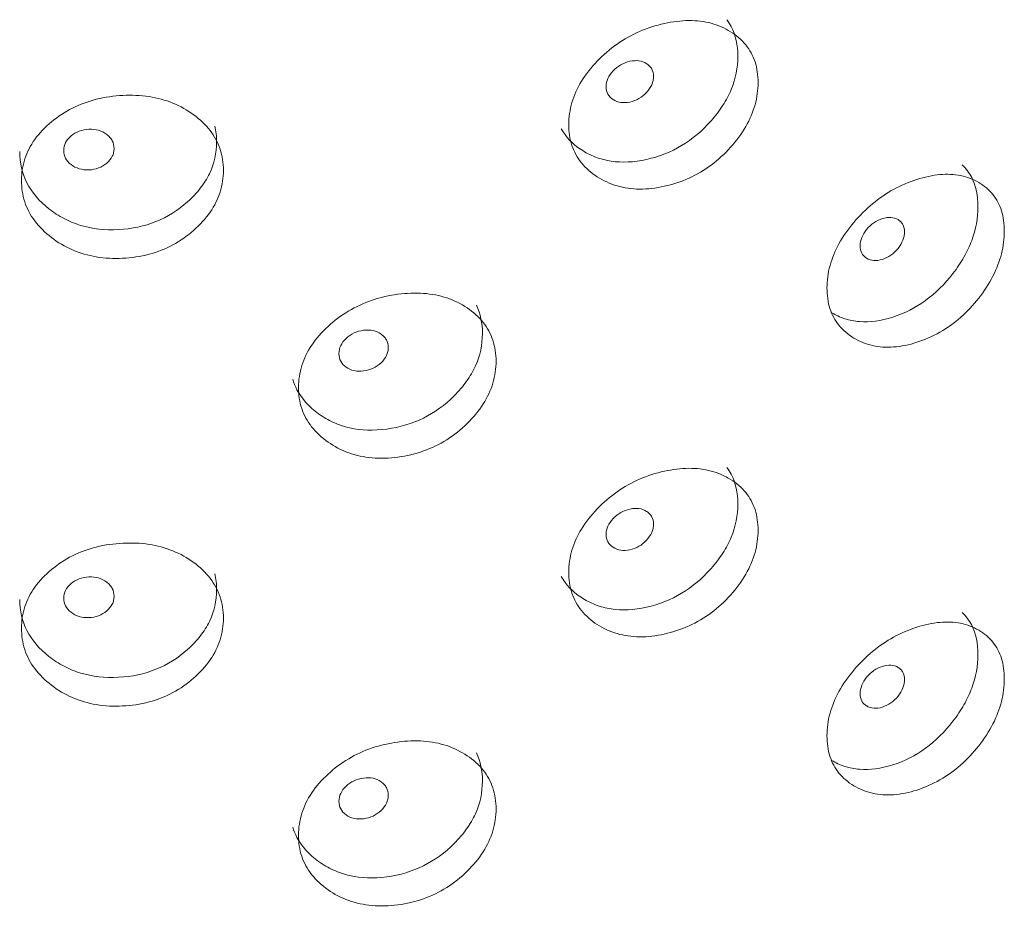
# Model space of a CAD drawing. Header units: millimetres. Extents: x 4 to 1188, y 1 to 840.
# Tile 143 of 256: x 1149.83 to 1155.1, y 246.01 to 250.75. Entities that reach past the tile are written whole.
import ezdxf

# ---------------------------------------------------------------- set-up
doc = ezdxf.new("R2010")
doc.units = ezdxf.units.MM
doc.layers.add('1', color=7, linetype='Continuous')

msp = doc.modelspace()

# ---------------------------------------------------------------- linework, layer by layer
at = {"layer": '1', "color": 154, "linetype": 'Continuous', "lineweight": 13}
for points, knots in [([(1153.6159, 250.7512), (1153.6246, 250.7396), (1153.6323, 250.7273), (1153.6629, 250.669), (1153.6748, 250.6158), (1153.6749, 250.495), (1153.663, 250.436), (1153.6272, 250.3496), (1153.6122, 250.3212), (1153.5853, 250.2791), (1153.5755, 250.2652), (1153.5545, 250.2376), (1153.5431, 250.2236), (1153.4839, 250.1566), (1153.4315, 250.1124), (1153.3165, 250.0435), (1153.2537, 250.0185), (1153.1183, 249.9885), (1153.0553, 249.9856), (1152.9677, 249.9989), (1152.9397, 250.0063), (1152.8995, 250.0218), (1152.8864, 250.0278), (1152.8608, 250.0411), (1152.8484, 250.0484), (1152.7898, 250.0873), (1152.7543, 250.1243), (1152.7297, 250.1673)], [0, 0, 0, 0, 0.034345, 0.034345, 0.156029, 0.156029, 0.277714, 0.277714, 0.338556, 0.338556, 0.368977, 0.368977, 0.399398, 0.399398, 0.521082, 0.521082, 0.642766, 0.642766, 0.76445, 0.76445, 0.825292, 0.825292, 0.855713, 0.855713, 0.886134, 0.886134, 1, 1, 1, 1]), ([(1152.7704, 250.1907), (1152.7704, 250.2295), (1152.781, 250.3078), (1152.8339, 250.425), (1152.9188, 250.5315), (1153.0249, 250.6238), (1153.1492, 250.6932), (1153.2816, 250.7349), (1153.4133, 250.7518), (1153.5357, 250.7368), (1153.6393, 250.6909), (1153.7218, 250.6215), (1153.7728, 250.5272), (1153.7879, 250.416), (1153.7729, 250.2971), (1153.7218, 250.1769), (1153.6394, 250.0664), (1153.5358, 249.9703), (1153.4133, 249.898), (1153.2816, 249.8553), (1153.1492, 249.8395), (1153.0249, 249.8573), (1152.9187, 249.9071), (1152.8336, 249.9805), (1152.7806, 250.0777), (1152.7703, 250.1519), (1152.7704, 250.1907)], [0, 0, 0, 0, 0.042089, 0.082711, 0.124995, 0.166981, 0.207667, 0.249993, 0.292228, 0.332914, 0.374992, 0.417271, 0.457893, 0.500005, 0.542022, 0.582644, 0.625021, 0.667005, 0.707691, 0.750017, 0.792251, 0.832937, 0.875017, 0.917377, 0.957984, 1, 1, 1, 1]), ([(1152.9705, 250.3929), (1152.9704, 250.3779), (1152.9735, 250.3647), (1152.9858, 250.3417), (1152.9949, 250.332), (1153.02, 250.3158), (1153.0337, 250.3107), (1153.0636, 250.3063), (1153.0796, 250.307), (1153.1323, 250.3184), (1153.162, 250.3355), (1153.1991, 250.3756), (1153.2083, 250.3894), (1153.2175, 250.4107), (1153.2198, 250.4179), (1153.2229, 250.4324), (1153.2236, 250.4397), (1153.2236, 250.4624), (1153.2205, 250.4757), (1153.2113, 250.4928), (1153.2075, 250.4981), (1153.1983, 250.5077), (1153.1931, 250.512), (1153.1744, 250.5239), (1153.1608, 250.5289), (1153.1309, 250.5331), (1153.115, 250.5323), (1153.0623, 250.5209), (1153.0322, 250.5037), (1152.983, 250.4512), (1152.9706, 250.4228), (1152.9705, 250.3929)], [0, 0, 0, 0, 0.0625, 0.0625, 0.125, 0.125, 0.1875, 0.1875, 0.25, 0.25, 0.375, 0.375, 0.4375, 0.4375, 0.46875, 0.46875, 0.5, 0.5, 0.5625, 0.5625, 0.59375, 0.59375, 0.625, 0.625, 0.6875, 0.6875, 0.75, 0.75, 0.875, 0.875, 1, 1, 1, 1]), ([(1149.8427, 249.8914), (1149.8428, 249.9302), (1149.8538, 250.0067), (1149.9095, 250.1152), (1149.999, 250.2074), (1150.1111, 250.282), (1150.243, 250.3306), (1150.384, 250.3501), (1150.5248, 250.3448), (1150.6562, 250.3092), (1150.7678, 250.2458), (1150.8568, 250.1625), (1150.912, 250.0595), (1150.9284, 249.9458), (1150.9121, 249.8294), (1150.8568, 249.7179), (1150.7678, 249.6213), (1150.6562, 249.5427), (1150.5248, 249.491), (1150.384, 249.4704), (1150.243, 249.4768), (1150.1112, 249.5155), (1149.9989, 249.583), (1149.9092, 249.6706), (1149.8534, 249.7766), (1149.8427, 249.8527), (1149.8427, 249.8914)], [0, 0, 0, 0, 0.042089, 0.082711, 0.124995, 0.166981, 0.207667, 0.249993, 0.292228, 0.332914, 0.374992, 0.417271, 0.457893, 0.500005, 0.542022, 0.582644, 0.625021, 0.667005, 0.707691, 0.750017, 0.792251, 0.832937, 0.875017, 0.917377, 0.957984, 1, 1, 1, 1]), ([(1150.8772, 250.1824), (1150.8834, 250.1554), (1150.8864, 250.1272), (1150.8865, 250.0374), (1150.8736, 249.9804), (1150.8348, 249.9001), (1150.8186, 249.8742), (1150.7895, 249.8367), (1150.779, 249.8244), (1150.7563, 249.8003), (1150.744, 249.7883), (1150.6802, 249.7313), (1150.6238, 249.696), (1150.5004, 249.6463), (1150.4331, 249.632), (1150.2887, 249.6247), (1150.2216, 249.6323), (1150.1288, 249.6603), (1150.0991, 249.6724), (1150.0565, 249.6947), (1150.0427, 249.7028), (1150.0156, 249.7204), (1150.0025, 249.7297), (1149.9373, 249.7811), (1149.8982, 249.8273), (1149.8461, 249.9291), (1149.8332, 249.9847), (1149.8333, 250.0453)], [0, 0, 0, 0, 0.057437, 0.057437, 0.175258, 0.175258, 0.234168, 0.234168, 0.263623, 0.263623, 0.293078, 0.293078, 0.410898, 0.410898, 0.528719, 0.528719, 0.646539, 0.646539, 0.705449, 0.705449, 0.734904, 0.734904, 0.764359, 0.764359, 0.88218, 0.88218, 1, 1, 1, 1]), ([(1150.0685, 250.0516), (1150.0685, 250.0367), (1150.0717, 250.0229), (1150.0848, 249.9978), (1150.0945, 249.9866), (1150.121, 249.9661), (1150.1356, 249.9586), (1150.1674, 249.9491), (1150.1845, 249.9471), (1150.2405, 249.9494), (1150.2723, 249.9614), (1150.3118, 249.9952), (1150.3217, 250.0074), (1150.3315, 250.0271), (1150.334, 250.0339), (1150.3372, 250.0479), (1150.338, 250.055), (1150.338, 250.0777), (1150.3347, 250.0915), (1150.3249, 250.1103), (1150.3208, 250.1162), (1150.311, 250.1274), (1150.3054, 250.1326), (1150.2855, 250.1477), (1150.2709, 250.155), (1150.2391, 250.1643), (1150.2221, 250.1663), (1150.166, 250.1639), (1150.134, 250.1519), (1150.0818, 250.1078), (1150.0687, 250.0815), (1150.0685, 250.0516)], [0, 0, 0, 0, 0.0625, 0.0625, 0.125, 0.125, 0.1875, 0.1875, 0.25, 0.25, 0.375, 0.375, 0.4375, 0.4375, 0.46875, 0.46875, 0.5, 0.5, 0.5625, 0.5625, 0.59375, 0.59375, 0.625, 0.625, 0.6875, 0.6875, 0.75, 0.75, 0.875, 0.875, 1, 1, 1, 1]), ([(1154.8742, 249.9756), (1154.8954, 249.9555), (1154.9126, 249.9325), (1154.948, 249.8628), (1154.9591, 249.8106), (1154.9592, 249.6898), (1154.9482, 249.6299), (1154.9149, 249.5407), (1154.901, 249.5111), (1154.8759, 249.467), (1154.8668, 249.4523), (1154.8473, 249.423), (1154.8366, 249.4082), (1154.7815, 249.3365), (1154.7327, 249.2883), (1154.6253, 249.2103), (1154.5666, 249.1805), (1154.4398, 249.1399), (1154.3806, 249.1319), (1154.2983, 249.1384), (1154.272, 249.1436), (1154.2341, 249.156), (1154.2218, 249.1609), (1154.1986, 249.1717), (1154.1879, 249.1774), (1154.1773, 249.1839)], [0, 0, 0, 0, 0.078741, 0.078741, 0.210745, 0.210745, 0.34275, 0.34275, 0.408752, 0.408752, 0.441753, 0.441753, 0.474754, 0.474754, 0.606759, 0.606759, 0.738763, 0.738763, 0.870768, 0.870768, 0.93677, 0.93677, 0.969771, 0.969771, 1, 1, 1, 1]), ([(1154.1515, 249.3163), (1154.1516, 249.3551), (1154.1615, 249.4342), (1154.2115, 249.5556), (1154.2917, 249.6687), (1154.3915, 249.7694), (1154.5084, 249.8486), (1154.6326, 249.9006), (1154.7558, 249.9278), (1154.8701, 249.9224), (1154.9667, 249.8846), (1155.0434, 249.8216), (1155.0907, 249.7313), (1155.1048, 249.6213), (1155.0908, 249.5012), (1155.0434, 249.377), (1154.9667, 249.2601), (1154.8702, 249.1558), (1154.7559, 249.074), (1154.6326, 249.021), (1154.5084, 248.9948), (1154.3916, 249.0029), (1154.2916, 249.0443), (1154.2112, 249.111), (1154.1612, 249.204), (1154.1515, 249.2775), (1154.1515, 249.3163)], [0, 0, 0, 0, 0.042089, 0.082711, 0.124995, 0.166981, 0.207667, 0.249993, 0.292228, 0.332914, 0.374992, 0.417271, 0.457893, 0.500005, 0.542022, 0.582644, 0.625021, 0.667005, 0.707691, 0.750017, 0.792251, 0.832937, 0.875017, 0.917377, 0.957984, 1, 1, 1, 1]), ([(1154.3289, 249.5411), (1154.3288, 249.5262), (1154.3317, 249.5132), (1154.3432, 249.4912), (1154.3518, 249.4822), (1154.3753, 249.468), (1154.3882, 249.464), (1154.4162, 249.462), (1154.4312, 249.464), (1154.4806, 249.4796), (1154.5084, 249.499), (1154.543, 249.5422), (1154.5517, 249.5567), (1154.5603, 249.5787), (1154.5624, 249.5861), (1154.5653, 249.6009), (1154.566, 249.6082), (1154.5659, 249.6309), (1154.5631, 249.6439), (1154.5545, 249.6603), (1154.5509, 249.6653), (1154.5423, 249.6742), (1154.5375, 249.678), (1154.52, 249.6885), (1154.5072, 249.6924), (1154.4793, 249.6942), (1154.4644, 249.6921), (1154.415, 249.6765), (1154.3867, 249.6569), (1154.3406, 249.6004), (1154.329, 249.5711), (1154.3289, 249.5411)], [0, 0, 0, 0, 0.0625, 0.0625, 0.125, 0.125, 0.1875, 0.1875, 0.25, 0.25, 0.375, 0.375, 0.4375, 0.4375, 0.46875, 0.46875, 0.5, 0.5, 0.5625, 0.5625, 0.59375, 0.59375, 0.625, 0.625, 0.6875, 0.6875, 0.75, 0.75, 0.875, 0.875, 1, 1, 1, 1]), ([(1151.3247, 248.7843), (1151.3248, 248.8232), (1151.3356, 248.9005), (1151.3905, 249.0135), (1151.4786, 249.1129), (1151.5887, 249.1964), (1151.7181, 249.2557), (1151.8561, 249.2864), (1151.9937, 249.2924), (1152.1219, 249.2673), (1152.2305, 249.2128), (1152.3172, 249.1365), (1152.3708, 249.038), (1152.3867, 248.9256), (1152.3709, 248.8079), (1152.3172, 248.6919), (1152.2306, 248.5883), (1152.1219, 248.5007), (1151.9938, 248.4386), (1151.8562, 248.4067), (1151.7181, 248.4019), (1151.5888, 248.4299), (1151.4785, 248.4885), (1151.3901, 248.5689), (1151.3353, 248.6704), (1151.3246, 248.7456), (1151.3247, 248.7843)], [0, 0, 0, 0, 0.042089, 0.082711, 0.124995, 0.166981, 0.207667, 0.249993, 0.292228, 0.332914, 0.374992, 0.417271, 0.457893, 0.500005, 0.542022, 0.582644, 0.625021, 0.667005, 0.707691, 0.750017, 0.792251, 0.832937, 0.875017, 0.917377, 0.957984, 1, 1, 1, 1]), ([(1152.2761, 249.224), (1152.2976, 249.1792), (1152.3084, 249.1286), (1152.3085, 249.0123), (1152.2959, 248.9543), (1152.2583, 248.8709), (1152.2425, 248.8437), (1152.2142, 248.8039), (1152.204, 248.7907), (1152.1819, 248.7648), (1152.1699, 248.7519), (1152.1078, 248.6897), (1152.0529, 248.6499), (1151.9325, 248.5904), (1151.8668, 248.5707), (1151.7256, 248.5519), (1151.6599, 248.5541), (1151.5688, 248.5747), (1151.5397, 248.5844), (1151.4979, 248.6033), (1151.4842, 248.6103), (1151.4576, 248.6257), (1151.4448, 248.634), (1151.3807, 248.6802), (1151.3422, 248.7232), (1151.3072, 248.7897), (1151.2996, 248.8082), (1151.2937, 248.8275)], [0, 0, 0, 0, 0.111661, 0.111661, 0.23231, 0.23231, 0.292634, 0.292634, 0.322797, 0.322797, 0.352959, 0.352959, 0.473608, 0.473608, 0.594257, 0.594257, 0.714906, 0.714906, 0.775231, 0.775231, 0.805393, 0.805393, 0.835555, 0.835555, 0.956204, 0.956204, 1, 1, 1, 1]), ([(1151.5407, 248.9648), (1151.5406, 248.9498), (1151.5438, 248.9363), (1151.5566, 248.9123), (1151.5661, 248.9019), (1151.5922, 248.8835), (1151.6065, 248.8772), (1151.6377, 248.8703), (1151.6543, 248.8697), (1151.7093, 248.8766), (1151.7403, 248.8912), (1151.779, 248.9282), (1151.7887, 248.9413), (1151.7983, 248.9617), (1151.8007, 248.9687), (1151.8039, 248.983), (1151.8047, 248.9902), (1151.8046, 249.0129), (1151.8014, 249.0265), (1151.7918, 249.0444), (1151.7878, 249.05), (1151.7782, 249.0604), (1151.7728, 249.0651), (1151.7533, 249.0786), (1151.739, 249.0848), (1151.7079, 249.0915), (1151.6912, 249.092), (1151.6362, 249.085), (1151.6049, 249.0704), (1151.5537, 249.022), (1151.5408, 248.9947), (1151.5407, 248.9648)], [0, 0, 0, 0, 0.0625, 0.0625, 0.125, 0.125, 0.1875, 0.1875, 0.25, 0.25, 0.375, 0.375, 0.4375, 0.4375, 0.46875, 0.46875, 0.5, 0.5, 0.5625, 0.5625, 0.59375, 0.59375, 0.625, 0.625, 0.6875, 0.6875, 0.75, 0.75, 0.875, 0.875, 1, 1, 1, 1]), ([(1153.6159, 248.3562), (1153.6246, 248.3445), (1153.6323, 248.3323), (1153.6629, 248.2739), (1153.6748, 248.2207), (1153.6749, 248.1), (1153.663, 248.0409), (1153.6272, 247.9546), (1153.6122, 247.9261), (1153.5853, 247.8841), (1153.5755, 247.8702), (1153.5545, 247.8425), (1153.5431, 247.8286), (1153.4839, 247.7615), (1153.4315, 247.7174), (1153.3165, 247.6484), (1153.2537, 247.6235), (1153.1183, 247.5935), (1153.0553, 247.5905), (1152.9677, 247.6038), (1152.9397, 247.6113), (1152.8995, 247.6268), (1152.8864, 247.6327), (1152.8608, 247.646), (1152.8484, 247.6533), (1152.7898, 247.6923), (1152.7543, 247.7292), (1152.7297, 247.7722)], [0, 0, 0, 0, 0.034345, 0.034345, 0.156029, 0.156029, 0.277714, 0.277714, 0.338556, 0.338556, 0.368977, 0.368977, 0.399398, 0.399398, 0.521082, 0.521082, 0.642766, 0.642766, 0.76445, 0.76445, 0.825292, 0.825292, 0.855713, 0.855713, 0.886134, 0.886134, 1, 1, 1, 1]), ([(1152.7704, 247.7957), (1152.7704, 247.8345), (1152.781, 247.9127), (1152.8339, 248.03), (1152.9188, 248.1364), (1153.0249, 248.2287), (1153.1492, 248.2982), (1153.2816, 248.3399), (1153.4133, 248.3567), (1153.5357, 248.3417), (1153.6393, 248.2958), (1153.7218, 248.2264), (1153.7728, 248.1321), (1153.7879, 248.021), (1153.7729, 247.902), (1153.7218, 247.7818), (1153.6394, 247.6714), (1153.5358, 247.5752), (1153.4133, 247.5029), (1153.2816, 247.4602), (1153.1492, 247.4444), (1153.0249, 247.4622), (1152.9187, 247.512), (1152.8336, 247.5854), (1152.7806, 247.6826), (1152.7703, 247.7569), (1152.7704, 247.7957)], [0, 0, 0, 0, 0.042089, 0.082711, 0.124995, 0.166981, 0.207667, 0.249993, 0.292228, 0.332914, 0.374992, 0.417271, 0.457893, 0.500005, 0.542022, 0.582644, 0.625021, 0.667005, 0.707691, 0.750017, 0.792251, 0.832937, 0.875017, 0.917377, 0.957984, 1, 1, 1, 1]), ([(1152.9705, 247.9978), (1152.9704, 247.9829), (1152.9735, 247.9696), (1152.9858, 247.9466), (1152.9949, 247.937), (1153.02, 247.9208), (1153.0337, 247.9156), (1153.0636, 247.9112), (1153.0796, 247.912), (1153.1323, 247.9233), (1153.162, 247.9404), (1153.1991, 247.9806), (1153.2083, 247.9944), (1153.2175, 248.0156), (1153.2198, 248.0228), (1153.2229, 248.0374), (1153.2236, 248.0447), (1153.2236, 248.0673), (1153.2205, 248.0806), (1153.2113, 248.0978), (1153.2075, 248.103), (1153.1983, 248.1127), (1153.1931, 248.1169), (1153.1744, 248.1289), (1153.1608, 248.1339), (1153.1309, 248.138), (1153.115, 248.1372), (1153.0623, 248.1258), (1153.0322, 248.1087), (1152.983, 248.0561), (1152.9706, 248.0278), (1152.9705, 247.9978)], [0, 0, 0, 0, 0.0625, 0.0625, 0.125, 0.125, 0.1875, 0.1875, 0.25, 0.25, 0.375, 0.375, 0.4375, 0.4375, 0.46875, 0.46875, 0.5, 0.5, 0.5625, 0.5625, 0.59375, 0.59375, 0.625, 0.625, 0.6875, 0.6875, 0.75, 0.75, 0.875, 0.875, 1, 1, 1, 1]), ([(1149.8427, 247.4964), (1149.8428, 247.5352), (1149.8538, 247.6117), (1149.9095, 247.7201), (1149.999, 247.8123), (1150.1111, 247.8869), (1150.243, 247.9356), (1150.384, 247.955), (1150.5248, 247.9497), (1150.6562, 247.9142), (1150.7678, 247.8508), (1150.8568, 247.7674), (1150.912, 247.6645), (1150.9284, 247.5508), (1150.9121, 247.4344), (1150.8568, 247.3228), (1150.7678, 247.2263), (1150.6562, 247.1476), (1150.5248, 247.0959), (1150.384, 247.0754), (1150.243, 247.0818), (1150.1112, 247.1204), (1149.9989, 247.188), (1149.9092, 247.2756), (1149.8534, 247.3816), (1149.8427, 247.4576), (1149.8427, 247.4964)], [0, 0, 0, 0, 0.042089, 0.082711, 0.124995, 0.166981, 0.207667, 0.249993, 0.292228, 0.332914, 0.374992, 0.417271, 0.457893, 0.500005, 0.542022, 0.582644, 0.625021, 0.667005, 0.707691, 0.750017, 0.792251, 0.832937, 0.875017, 0.917377, 0.957984, 1, 1, 1, 1]), ([(1150.8772, 247.7873), (1150.8834, 247.7604), (1150.8864, 247.7322), (1150.8865, 247.6423), (1150.8736, 247.5853), (1150.8348, 247.505), (1150.8186, 247.4791), (1150.7895, 247.4416), (1150.779, 247.4293), (1150.7563, 247.4053), (1150.744, 247.3933), (1150.6802, 247.3362), (1150.6238, 247.3009), (1150.5004, 247.2513), (1150.4331, 247.2369), (1150.2887, 247.2297), (1150.2216, 247.2373), (1150.1288, 247.2653), (1150.0991, 247.2774), (1150.0565, 247.2996), (1150.0427, 247.3077), (1150.0156, 247.3253), (1150.0025, 247.3347), (1149.9373, 247.3861), (1149.8982, 247.4322), (1149.8461, 247.5341), (1149.8332, 247.5897), (1149.8333, 247.6502)], [0, 0, 0, 0, 0.057437, 0.057437, 0.175258, 0.175258, 0.234168, 0.234168, 0.263623, 0.263623, 0.293078, 0.293078, 0.410898, 0.410898, 0.528719, 0.528719, 0.646539, 0.646539, 0.705449, 0.705449, 0.734904, 0.734904, 0.764359, 0.764359, 0.88218, 0.88218, 1, 1, 1, 1]), ([(1150.0685, 247.6566), (1150.0685, 247.6416), (1150.0717, 247.6279), (1150.0848, 247.6028), (1150.0945, 247.5915), (1150.121, 247.571), (1150.1356, 247.5635), (1150.1674, 247.554), (1150.1845, 247.552), (1150.2405, 247.5543), (1150.2723, 247.5663), (1150.3118, 247.6001), (1150.3217, 247.6123), (1150.3315, 247.632), (1150.334, 247.6388), (1150.3372, 247.6528), (1150.338, 247.66), (1150.338, 247.6827), (1150.3347, 247.6965), (1150.3249, 247.7152), (1150.3208, 247.7211), (1150.311, 247.7323), (1150.3054, 247.7375), (1150.2855, 247.7526), (1150.2709, 247.76), (1150.2391, 247.7693), (1150.2221, 247.7712), (1150.166, 247.7688), (1150.134, 247.7569), (1150.0818, 247.7127), (1150.0687, 247.6865), (1150.0685, 247.6566)], [0, 0, 0, 0, 0.0625, 0.0625, 0.125, 0.125, 0.1875, 0.1875, 0.25, 0.25, 0.375, 0.375, 0.4375, 0.4375, 0.46875, 0.46875, 0.5, 0.5, 0.5625, 0.5625, 0.59375, 0.59375, 0.625, 0.625, 0.6875, 0.6875, 0.75, 0.75, 0.875, 0.875, 1, 1, 1, 1]), ([(1154.8742, 247.5806), (1154.8954, 247.5605), (1154.9126, 247.5375), (1154.948, 247.4678), (1154.9591, 247.4155), (1154.9592, 247.2948), (1154.9482, 247.2348), (1154.9149, 247.1457), (1154.901, 247.1161), (1154.8759, 247.0719), (1154.8668, 247.0572), (1154.8473, 247.0279), (1154.8366, 247.0131), (1154.7815, 246.9414), (1154.7327, 246.8932), (1154.6253, 246.8152), (1154.5666, 246.7854), (1154.4398, 246.7448), (1154.3806, 246.7369), (1154.2983, 246.7433), (1154.272, 246.7486), (1154.2341, 246.7609), (1154.2218, 246.7658), (1154.1986, 246.7766), (1154.1879, 246.7824), (1154.1773, 246.7889)], [0, 0, 0, 0, 0.078741, 0.078741, 0.210745, 0.210745, 0.34275, 0.34275, 0.408752, 0.408752, 0.441753, 0.441753, 0.474754, 0.474754, 0.606759, 0.606759, 0.738763, 0.738763, 0.870768, 0.870768, 0.93677, 0.93677, 0.969771, 0.969771, 1, 1, 1, 1]), ([(1154.1515, 246.9212), (1154.1516, 246.9601), (1154.1615, 247.0391), (1154.2115, 247.1606), (1154.2917, 247.2737), (1154.3915, 247.3743), (1154.5084, 247.4535), (1154.6326, 247.5056), (1154.7558, 247.5327), (1154.8701, 247.5273), (1154.9667, 247.4895), (1155.0434, 247.4266), (1155.0907, 247.3362), (1155.1048, 247.2262), (1155.0908, 247.1061), (1155.0434, 246.982), (1154.9667, 246.8651), (1154.8702, 246.7608), (1154.7559, 246.6789), (1154.6326, 246.6259), (1154.5084, 246.5997), (1154.3916, 246.6078), (1154.2916, 246.6493), (1154.2112, 246.716), (1154.1612, 246.809), (1154.1515, 246.8825), (1154.1515, 246.9212)], [0, 0, 0, 0, 0.042089, 0.082711, 0.124995, 0.166981, 0.207667, 0.249993, 0.292228, 0.332914, 0.374992, 0.417271, 0.457893, 0.500005, 0.542022, 0.582644, 0.625021, 0.667005, 0.707691, 0.750017, 0.792251, 0.832937, 0.875017, 0.917377, 0.957984, 1, 1, 1, 1]), ([(1154.3289, 247.1461), (1154.3288, 247.1311), (1154.3317, 247.1181), (1154.3432, 247.0961), (1154.3518, 247.0872), (1154.3753, 247.073), (1154.3882, 247.0689), (1154.4162, 247.0669), (1154.4312, 247.0689), (1154.4806, 247.0845), (1154.5084, 247.104), (1154.543, 247.1471), (1154.5517, 247.1617), (1154.5603, 247.1836), (1154.5624, 247.191), (1154.5653, 247.2058), (1154.566, 247.2131), (1154.5659, 247.2358), (1154.5631, 247.2489), (1154.5545, 247.2653), (1154.5509, 247.2702), (1154.5423, 247.2791), (1154.5375, 247.283), (1154.52, 247.2934), (1154.5072, 247.2973), (1154.4793, 247.2991), (1154.4644, 247.297), (1154.415, 247.2814), (1154.3867, 247.2619), (1154.3406, 247.2054), (1154.329, 247.176), (1154.3289, 247.1461)], [0, 0, 0, 0, 0.0625, 0.0625, 0.125, 0.125, 0.1875, 0.1875, 0.25, 0.25, 0.375, 0.375, 0.4375, 0.4375, 0.46875, 0.46875, 0.5, 0.5, 0.5625, 0.5625, 0.59375, 0.59375, 0.625, 0.625, 0.6875, 0.6875, 0.75, 0.75, 0.875, 0.875, 1, 1, 1, 1]), ([(1151.3247, 246.3893), (1151.3248, 246.4281), (1151.3356, 246.5055), (1151.3905, 246.6184), (1151.4786, 246.7178), (1151.5887, 246.8014), (1151.7181, 246.8606), (1151.8561, 246.8913), (1151.9937, 246.8973), (1152.1219, 246.8722), (1152.2305, 246.8177), (1152.3172, 246.7415), (1152.3708, 246.6429), (1152.3867, 246.5305), (1152.3709, 246.4128), (1152.3172, 246.2969), (1152.2306, 246.1933), (1152.1219, 246.1057), (1151.9938, 246.0435), (1151.8562, 246.0117), (1151.7181, 246.0068), (1151.5888, 246.0349), (1151.4785, 246.0934), (1151.3901, 246.1739), (1151.3353, 246.2754), (1151.3246, 246.3505), (1151.3247, 246.3893)], [0, 0, 0, 0, 0.042089, 0.082711, 0.124995, 0.166981, 0.207667, 0.249993, 0.292228, 0.332914, 0.374992, 0.417271, 0.457893, 0.500005, 0.542022, 0.582644, 0.625021, 0.667005, 0.707691, 0.750017, 0.792251, 0.832937, 0.875017, 0.917377, 0.957984, 1, 1, 1, 1]), ([(1152.2761, 246.829), (1152.2976, 246.7841), (1152.3084, 246.7335), (1152.3085, 246.6173), (1152.2959, 246.5592), (1152.2583, 246.4758), (1152.2425, 246.4486), (1152.2142, 246.4088), (1152.204, 246.3957), (1152.1819, 246.3698), (1152.1699, 246.3568), (1152.1078, 246.2947), (1152.0529, 246.2549), (1151.9325, 246.1954), (1151.8668, 246.1757), (1151.7256, 246.1569), (1151.6599, 246.1591), (1151.5688, 246.1796), (1151.5397, 246.1894), (1151.4979, 246.2082), (1151.4842, 246.2152), (1151.4576, 246.2306), (1151.4448, 246.2389), (1151.3807, 246.2851), (1151.3422, 246.3281), (1151.3072, 246.3947), (1151.2996, 246.4132), (1151.2937, 246.4324)], [0, 0, 0, 0, 0.111661, 0.111661, 0.23231, 0.23231, 0.292634, 0.292634, 0.322797, 0.322797, 0.352959, 0.352959, 0.473608, 0.473608, 0.594257, 0.594257, 0.714906, 0.714906, 0.775231, 0.775231, 0.805393, 0.805393, 0.835555, 0.835555, 0.956204, 0.956204, 1, 1, 1, 1]), ([(1151.5407, 246.5697), (1151.5406, 246.5548), (1151.5438, 246.5413), (1151.5566, 246.5172), (1151.5661, 246.5068), (1151.5922, 246.4885), (1151.6065, 246.4822), (1151.6377, 246.4753), (1151.6543, 246.4747), (1151.7093, 246.4816), (1151.7403, 246.4961), (1151.779, 246.5332), (1151.7887, 246.5462), (1151.7983, 246.5667), (1151.8007, 246.5737), (1151.8039, 246.588), (1151.8047, 246.5952), (1151.8046, 246.6179), (1151.8014, 246.6314), (1151.7918, 246.6493), (1151.7878, 246.6549), (1151.7782, 246.6653), (1151.7728, 246.67), (1151.7533, 246.6835), (1151.739, 246.6897), (1151.7079, 246.6964), (1151.6912, 246.6969), (1151.6362, 246.69), (1151.6049, 246.6754), (1151.5537, 246.627), (1151.5408, 246.5997), (1151.5407, 246.5697)], [0, 0, 0, 0, 0.0625, 0.0625, 0.125, 0.125, 0.1875, 0.1875, 0.25, 0.25, 0.375, 0.375, 0.4375, 0.4375, 0.46875, 0.46875, 0.5, 0.5, 0.5625, 0.5625, 0.59375, 0.59375, 0.625, 0.625, 0.6875, 0.6875, 0.75, 0.75, 0.875, 0.875, 1, 1, 1, 1])]:
    msp.add_open_spline(points, degree=3, knots=knots, dxfattribs=at)

doc.saveas('drawing.dxf')
